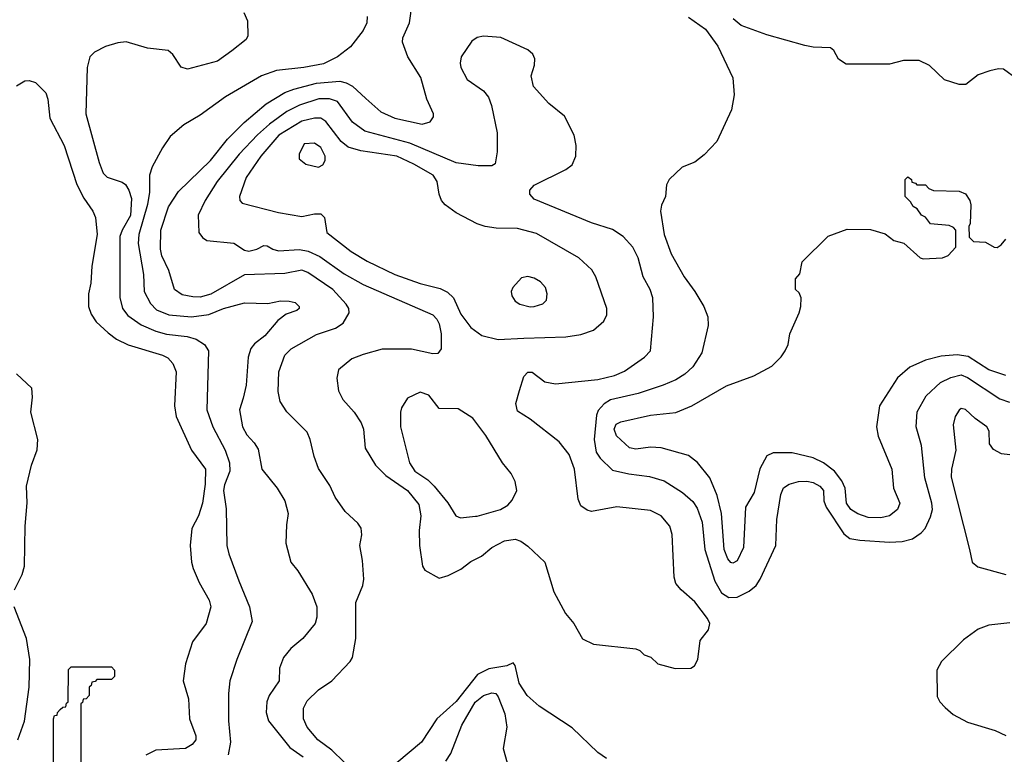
# Model space of a CAD drawing. Extents: x 997028 to 1115134, y 536408 to 618974.
# Tile 191 of 256: x 1043021 to 1047679, y 557977 to 561451. Entities that reach past the tile are written whole.
import ezdxf

# ---------------------------------------------------------------- set-up
doc = ezdxf.new("R2010")
doc.units = 0

msp = doc.modelspace()

# ---------------------------------------------------------------- linework, layer by layer
at = {"layer": '0CON10XD'}
for points in [[(1044555, 557940), (1044497, 557997), (1044430.5, 558045), (1044380.8, 558105), (1044363.9, 558145), (1044363.8, 558195), (1044380.2, 558229.8), (1044435, 558281.8), (1044496.9, 558325), (1044583.8, 558415), (1044595.6, 558434.4), (1044610.5, 558525), (1044610.7, 558695), (1044643.8, 558775), (1044648.9, 558805), (1044642.8, 558892.8), (1044630, 558965), (1044639.2, 559015), (1044635.8, 559045.8), (1044619.7, 559069.7), (1044561.2, 559125), (1044512.8, 559192.8), (1044487.8, 559247.8), (1044435, 559328.8), (1044413.6, 559385), (1044395.4, 559465.4), (1044380.2, 559500.2), (1044285, 559596), (1044253.3, 559645), (1044242.8, 559692.8), (1044246.4, 559785), (1044275.5, 559865), (1044305, 559894.5), (1044425, 559961.6), (1044515, 559991.8), (1044551.1, 560015), (1044578.8, 560065), (1044577.1, 560085), (1044565.2, 560105.2), (1044501.5, 560175), (1044384.5, 560254.5), (1044355, 560265.8), (1044275, 560250.5), (1044085, 560243.5), (1043925, 560152.5), (1043875, 560139.3), (1043839.2, 560140.8), (1043790.1, 560150.1), (1043753.5, 560175), (1043725.8, 560265), (1043693.6, 560333.6), (1043686.9, 560365), (1043688.2, 560455), (1043725.4, 560565), (1043771.3, 560638.7), (1043923.9, 560785), (1044003.6, 560886.4), (1044082.9, 560965), (1044186.6, 561053.4), (1044274.4, 561105.6), (1044317.4, 561122.6), (1044425, 561149.8), (1044535, 561159.2), (1044565, 561152.5), (1044595, 561136.7), (1044657.5, 561077.5), (1044728.6, 561015), (1044795, 560984.7), (1044925, 560956.2), (1044962.7, 560967.3), (1044979.1, 560990.9), (1044978.6, 561005), (1044946.2, 561075), (1044917.9, 561177.9), (1044857.1, 561275), (1044831.4, 561345), (1044832.9, 561365), (1044864.4, 561435.6), (1044877.5, 561525)], [(1044081.2, 561485), (1044098.8, 561445), (1044100, 561375), (1044092.7, 561357.3), (1044025, 561303.3), (1043956.7, 561255), (1043815, 561216.7), (1043785, 561225.8), (1043745, 561285.8), (1043723.8, 561305), (1043625, 561315.5), (1043525, 561346.5), (1043485, 561341.5), (1043426, 561324), (1043375, 561296.7), (1043352.2, 561275), (1043340.5, 561225), (1043333.6, 561005), (1043396.7, 560775), (1043415.4, 560725.4), (1043435, 560705.6), (1043505, 560682.5), (1043520.6, 560670.6), (1043536.9, 560645), (1043549, 560605), (1043545.2, 560525), (1043504.8, 560455), (1043494.8, 560425), (1043493.8, 560276.2), (1043495, 560136.7), (1043507.5, 560085), (1043532.5, 560052.5), (1043595, 560007.9), (1043665, 559978.4), (1043715, 559963), (1043812.6, 559952.6), (1043855, 559940.4), (1043894.7, 559914.7), (1043914.6, 559885), (1043905.4, 559605), (1043934.6, 559525), (1043992.2, 559415), (1044013.3, 559355), (1044014.8, 559315), (1043988.9, 559251.1), (1043984.3, 559225), (1043996.9, 559136.9), (1044000.5, 558965), (1044009.5, 558925), (1044057.7, 558797.7), (1044108.1, 558675), (1044120.8, 558605), (1044047.8, 558425), (1044014.6, 558325), (1044007.9, 558265), (1044007.9, 558135), (1044018.5, 558035), (1044007.5, 557975)], [(1044664.7, 561465), (1044662.7, 561435), (1044645, 561399.5), (1044585, 561322.7), (1044524.4, 561275.6), (1044457.6, 561242.4), (1044365, 561223.9), (1044235, 561209.7), (1044164.2, 561185), (1043995, 561085.5), (1043875, 560998.6), (1043796.6, 560953.4), (1043732.1, 560897.9), (1043695.7, 560845), (1043647.5, 560755), (1043634.7, 560715.3), (1043634.7, 560635), (1043625, 560577.5), (1043583.9, 560435), (1043581.7, 560391.7), (1043605.9, 560245), (1043609.1, 560165), (1043639.1, 560109.1), (1043668.6, 560078.6), (1043726.2, 560055), (1043834.3, 560045.7), (1043915, 560056.9), (1043985.2, 560084.8), (1044085, 560112.5), (1044195, 560108.1), (1044255, 560121.2), (1044295, 560120), (1044323.6, 560113.6), (1044342.5, 560095), (1044342.5, 560085), (1044332.5, 560075), (1044281.7, 560058.3), (1044241.4, 560028.6), (1044180.5, 559955), (1044132.1, 559917.9), (1044113.7, 559896.3), (1044101.5, 559855), (1044092, 559722), (1044078.4, 559661.6), (1044060.4, 559605), (1044075.5, 559525), (1044095, 559488), (1044130.3, 559450.3), (1044149.1, 559419.1), (1044165.8, 559325), (1044239.2, 559235), (1044274.3, 559175), (1044290.8, 559115), (1044282.3, 559062.3), (1044280, 558975), (1044303.8, 558885), (1044336, 558845), (1044405, 558733.8), (1044425.7, 558675), (1044426.9, 558625), (1044418.6, 558595), (1044360.8, 558525), (1044303.4, 558476.6), (1044268.9, 558435), (1044250.5, 558385), (1044247.5, 558325), (1044201.5, 558255), (1044190, 558225), (1044186.9, 558175), (1044197.1, 558135), (1044299.4, 558009.4), (1044362.5, 557965)], [(1046185, 561462.5), (1046265, 561406), (1046323.3, 561325), (1046394, 561175), (1046400, 561095), (1046388.8, 561025), (1046318.8, 560875), (1046258.3, 560811.7), (1046215, 560776.7), (1046155, 560753.3), (1046092.5, 560695), (1046080.7, 560669.3), (1046076.2, 560615), (1046056.8, 560573.2), (1046052.7, 560545), (1046068.9, 560435), (1046102.9, 560342.9), (1046164.5, 560235), (1046215, 560165.8), (1046256.9, 560095), (1046275.6, 560045), (1046277.8, 560005), (1046248.1, 559875), (1046205, 559809.2), (1046166.9, 559775), (1046125, 559747.9), (1046065, 559722.5), (1045946.4, 559683.6), (1045816.3, 559653.7), (1045785, 559634.7), (1045756.6, 559603.4), (1045749.4, 559580.6), (1045738.4, 559465), (1045748.4, 559405), (1045766.9, 559376.9), (1045825, 559320.9), (1045902.9, 559302.9)], [(1047738.7, 561168.7), (1047675, 561216), (1047651.2, 561218.8), (1047610.8, 561209.2), (1047555, 561190), (1047495.9, 561144.1), (1047465, 561143.8), (1047396.4, 561166.4), (1047325, 561233.3), (1047275, 561258), (1047202.3, 561257.7), (1047135, 561240), (1046930.7, 561240.7), (1046894.1, 561264.1), (1046872.5, 561305), (1046857, 561317), (1046775, 561320.8), (1046735, 561329.2), (1046555, 561378.5), (1046433.8, 561423.8), (1046395.5, 561455)], [(1046122.3, 558382.3), (1046195, 558383.8), (1046213.3, 558395), (1046228.8, 558425), (1046240, 558515), (1046278.8, 558565), (1046285.8, 558595), (1046275, 558618.8), (1046215, 558698.6), (1046149.2, 558755), (1046124.2, 558785), (1046117.5, 558815), (1046106.8, 559016.8), (1046096.4, 559056.4), (1046055, 559104), (1046005, 559130), (1045845, 559147.8), (1045725, 559124.4), (1045705, 559130.6), (1045675, 559152.5), (1045662.6, 559182.6), (1045645.5, 559325), (1045620.8, 559395), (1045572, 559455), (1045435, 559562), (1045375, 559600), (1045368, 559635), (1045385, 559697.5), (1045406.4, 559763.6), (1045425, 559783.3), (1045445, 559783.3), (1045505, 559738), (1045555, 559729.1), (1045755, 559749.7), (1045835, 559767.8), (1045881.8, 559788.2), (1045977.1, 559855), (1046005.6, 559885), (1046019.5, 560045), (1046016.5, 560135), (1046002.7, 560175), (1045970.4, 560235), (1045946.4, 560325), (1045920.6, 560375), (1045875.4, 560425.4), (1045825, 560458.1), (1045725, 560489.5), (1045455, 560601.4), (1045434.2, 560625), (1045434.2, 560645), (1045455, 560668), (1045605, 560742), (1045635, 560763.8), (1045651.4, 560805), (1045652.9, 560855), (1045644.2, 560905), (1045597.5, 560995), (1045524, 561055), (1045452, 561135), (1045440, 561185), (1045456, 561235), (1045458, 561265), (1045447.9, 561287.9), (1045425, 561308), (1045297, 561367), (1045215, 561372.5), (1045185, 561365.8), (1045160.3, 561349.7), (1045109.2, 561275), (1045104.2, 561245), (1045108, 561225), (1045138.3, 561168.3), (1045215, 561113.8), (1045238, 561085), (1045252.5, 561045), (1045278.9, 560915), (1045280, 560825), (1045270.7, 560769.3), (1045255, 560758.8), (1045189.1, 560759.1), (1045085, 560774.2), (1044867, 560867), (1044653.2, 560923.2), (1044595.9, 560965.9), (1044524.3, 561064.3), (1044486.5, 561076.5), (1044435.7, 561075.7), (1044345, 561046), (1044285, 561015.7), (1044202.7, 560957.3), (1044145, 560906.3), (1044058.3, 560815), (1043954.8, 560685.2), (1043898, 560595), (1043865, 560526.2), (1043868.1, 560445), (1043885, 560420), (1043906.7, 560406.7), (1044033.8, 560393.8), (1044085, 560360), (1044105, 560355.8), (1044142.5, 560365), (1044175, 560382.5), (1044191.7, 560381.7), (1044217.5, 560365), (1044245, 560357.1), (1044345, 560363.8), (1044385, 560356.2), (1044440.5, 560330.5), (1044555, 560248.8), (1044645, 560198.2), (1044975.8, 560055), (1044994.4, 560035), (1045005, 560012), (1045015.3, 559965), (1045014.4, 559895), (1044998.3, 559871.7), (1044975, 559870.5), (1044875, 559893.1), (1044735, 559892.9), (1044645, 559868.1), (1044592.4, 559847.6), (1044528.8, 559795), (1044520.8, 559755), (1044528.6, 559695), (1044550, 559655), (1044602.9, 559595), (1044635.6, 559545), (1044646.4, 559515), (1044655.6, 559425), (1044703.9, 559343.9), (1044753.1, 559295), (1044855, 559224.5), (1044908.7, 559158.7), (1044918.9, 559105), (1044910.5, 559035), (1044911.9, 558965), (1044927, 558867), (1044937, 558847), (1045005, 558810), (1045047.3, 558822.7), (1045107, 558853), (1045155, 558889.2), (1045205, 558914.4), (1045254.7, 558955.3), (1045314.2, 558985.8), (1045365, 558994.7), (1045391.1, 558985), (1045425, 558961.5), (1045505.6, 558885), (1045546.9, 558745), (1045602.6, 558642.6), (1045642, 558595), (1045682.7, 558522.7), (1045735, 558497.5), (1045936.1, 558476.1), (1045955, 558467.5), (1045975, 558447.5), (1046006.1, 558436.1), (1046040, 558405), (1046122.3, 558382.3)], [(1043005, 561137.5), (1043045, 561161.2), (1043065, 561163.8), (1043095, 561153.8), (1043143.8, 561105), (1043154.3, 561075), (1043162.9, 560985), (1043231.8, 560855), (1043290.7, 560670.7), (1043325, 560606.9), (1043367.5, 560545), (1043380, 560515), (1043387.3, 560435), (1043361.5, 560285), (1043356.7, 560205), (1043346.9, 560155), (1043346.7, 560095), (1043358.3, 560058.3), (1043382.1, 560022.1), (1043439.1, 559969.1), (1043479.5, 559939.5), (1043533.5, 559913.5), (1043696.2, 559865), (1043721.1, 559851.1), (1043745.6, 559825), (1043760.5, 559785), (1043753.3, 559625), (1043761.5, 559575), (1043833.3, 559415), (1043899.6, 559325), (1043897.8, 559255), (1043885.3, 559164.7), (1043866.9, 559105), (1043834.6, 559045.4), (1043827.5, 558965), (1043833.1, 558885), (1043841.2, 558855), (1043869.7, 558789.7), (1043917.5, 558705), (1043925.6, 558675), (1043902.9, 558595), (1043838.8, 558508.8), (1043804.4, 558405), (1043794.4, 558325), (1043818.9, 558238.9), (1043823.5, 558145), (1043853.5, 558065), (1043853.5, 558045), (1043837.1, 558022.9), (1043805, 558004.7), (1043665, 557996.2), (1043617.4, 557972.6)], [(1045285, 559937.7), (1045405, 559944.1), (1045605, 559950.3), (1045675, 559961.5), (1045735, 559983.1), (1045784, 560025), (1045798.6, 560055), (1045797.5, 560085), (1045746.9, 560235), (1045727.6, 560267.6), (1045666, 560325), (1045465, 560440), (1045375, 560464), (1045274.6, 560464.6), (1045222.9, 560472.9), (1045185, 560485.7), (1045085, 560537.5), (1045033.1, 560575), (1045015.6, 560595), (1045004.5, 560625), (1044995.5, 560685), (1044976.7, 560715), (1044885, 560768.1), (1044805, 560804.8), (1044635, 560830.8), (1044575, 560847.6), (1044541.6, 560875), (1044469.3, 560969.3), (1044445, 560984.2), (1044415, 560984.8), (1044355, 560971.2), (1044247.1, 560905), (1044161.2, 560805), (1044092.3, 560705), (1044060, 560615), (1044061.4, 560595), (1044072.8, 560582.8), (1044245, 560539.3), (1044355, 560520), (1044415, 560533.1), (1044445, 560532.9), (1044462.9, 560515), (1044473.1, 560445), (1044589.5, 560355), (1044665, 560308.7), (1044795.8, 560245), (1044915, 560203.2), (1045009.7, 560179.7), (1045045, 560162.9), (1045073.5, 560135), (1045108.3, 560058.3), (1045155, 559995.8), (1045207, 559957), (1045285, 559937.7)], [(1044435, 560752.5), (1044455, 560764.2), (1044465.5, 560785), (1044465.4, 560805), (1044445, 560845.7), (1044415, 560867.1), (1044365.9, 560864.1), (1044343.1, 560815), (1044342.5, 560792.5), (1044375, 560767.5), (1044435, 560752.5)], [(1047685, 559768.4), (1047605.6, 559795), (1047507.2, 559857.2), (1047455, 559866.5), (1047380.1, 559859.9), (1047305, 559840.9), (1047232.2, 559807.8), (1047172.6, 559757.4), (1047087.8, 559625), (1047074.6, 559525.4), (1047081.9, 559481.9), (1047146.5, 559325), (1047154.5, 559235), (1047184.5, 559165), (1047173.3, 559135), (1047135.2, 559104.8), (1047094.7, 559094.7), (1047035, 559096), (1046985, 559114.7), (1046952.5, 559135), (1046932, 559165), (1046925.9, 559235), (1046910.1, 559270.1), (1046875.6, 559315.6), (1046822.9, 559355), (1046775, 559379.1), (1046675, 559402.2), (1046585, 559402.9), (1046555, 559388.6), (1046522.7, 559327.3), (1046495.5, 559214.5), (1046453.8, 559145), (1046444.5, 558955), (1046415, 558892.5), (1046395, 558880.8), (1046385, 558884.2), (1046371.3, 558901.3), (1046353.3, 558945), (1046340, 559115), (1046320.3, 559200.3), (1046285.6, 559285), (1046227.4, 559357.4), (1046185, 559390.6), (1046055, 559426.7), (1046005, 559429.5), (1045935, 559419.6), (1045905, 559426.4), (1045843.6, 559483.6), (1045832.9, 559515), (1045842.6, 559537.4), (1045865, 559549.2), (1046005, 559580.5), (1046125, 559592.5), (1046200.8, 559625), (1046365, 559718.9), (1046493, 559767), (1046578.3, 559811.7), (1046623, 559857), (1046642, 559885), (1046656, 559915), (1046664, 559965), (1046708.8, 560065), (1046716.7, 560095), (1046717.5, 560135), (1046708.3, 560158.3), (1046690, 560175), (1046690, 560225), (1046711.7, 560248.3), (1046722.5, 560305), (1046845, 560427.5), (1046935, 560460), (1047045, 560458.8), (1047115, 560437.5), (1047156.4, 560406.4), (1047203.6, 560393.6), (1047280, 560325), (1047295, 560320), (1047386.2, 560323.8), (1047412.5, 560335), (1047450, 560375), (1047450, 560455), (1047438.3, 560468.3), (1047417, 560477), (1047330, 560485), (1047306.4, 560516.4), (1047287, 560527), (1047266.4, 560556.4), (1047247, 560567), (1047235, 560590), (1047210, 560615), (1047210, 560695), (1047221.7, 560708.3), (1047240, 560695), (1047241.7, 560681.7), (1047258.3, 560678.3), (1047265, 560670), (1047305, 560670), (1047321.7, 560651.7), (1047343, 560643), (1047465, 560640), (1047495, 560626.7), (1047515.9, 560595.9), (1047520, 560575), (1047517.5, 560485), (1047510, 560475), (1047511.7, 560421.7), (1047532.5, 560402.5), (1047589.3, 560399.3), (1047630, 560375), (1047645, 560373.3), (1047663.9, 560386.1), (1047685, 560413.3)], [(1045435, 560092.5), (1045455, 560094.2), (1045495, 560106.7), (1045513.3, 560125), (1045516.2, 560155), (1045508, 560185), (1045485, 560211.2), (1045455, 560228.8), (1045425, 560236.2), (1045395, 560230), (1045353.8, 560185), (1045346.2, 560165), (1045348.8, 560145), (1045365, 560120), (1045387.5, 560105), (1045435, 560092.5)], [(1042996.1, 558755), (1043032.3, 558827.7), (1043043.3, 558866.7), (1043046.2, 559055), (1043056.2, 559166.2), (1043052.9, 559245), (1043076.4, 559343.6), (1043103, 559417), (1043106.9, 559465), (1043073.3, 559595), (1043081.2, 559665), (1043078.3, 559708.3), (1043005.6, 559775.6)], [(1045902.9, 559302.9), (1046000.4, 559290.4), (1046070.1, 559270.1), (1046155.6, 559215.6), (1046205, 559172.9), (1046225, 559140.6), (1046249.8, 559075), (1046261.4, 558945), (1046308.7, 558795), (1046340.1, 558740.1), (1046375, 558718.6), (1046415, 558720.5), (1046470.9, 558749.1), (1046504.5, 558775), (1046524.3, 558805.7), (1046598.5, 558965), (1046603.1, 559086.9), (1046621.1, 559205), (1046633.5, 559236.5), (1046660.8, 559255), (1046705, 559267.4), (1046745, 559269.2), (1046775, 559261.6), (1046805.6, 559245), (1046823.3, 559225), (1046825.5, 559175), (1046835.4, 559145), (1046919.1, 559019.1), (1046947.7, 558997.7), (1046995, 558988.8), (1047135, 558979.6), (1047195, 558983.1), (1047245, 558995.5), (1047285.9, 559024.1), (1047303.5, 559045), (1047330.1, 559099.9), (1047338.1, 559135), (1047336.3, 559165), (1047302.5, 559285), (1047286.6, 559436.6), (1047260.9, 559525), (1047265.7, 559595.7), (1047308.3, 559671.7), (1047376.5, 559735), (1047425, 559758.6), (1047475, 559771.9), (1047505, 559759.2), (1047658.1, 559658.1), (1047702.6, 559642.6)], [(1045105.8, 559095.8), (1045177.1, 559102.9), (1045185, 559103.6), (1045295.9, 559134.1), (1045330, 559155), (1045350.9, 559179.1), (1045372, 559225), (1045365, 559266.7), (1045345.5, 559305.5), (1045304.2, 559355), (1045225.5, 559485), (1045165, 559565.8), (1045095, 559610), (1045005, 559612), (1044956.7, 559675), (1044915, 559688.6), (1044855, 559661.2), (1044827.1, 559615), (1044822.2, 559595), (1044821.5, 559525), (1044865.3, 559355), (1044890.4, 559315), (1044950.8, 559275), (1044981.8, 559245), (1045045.9, 559165.9), (1045084.5, 559104.5), (1045105.8, 559095.8)], [(1047705, 559392.3), (1047665, 559397.6), (1047627.8, 559417.8), (1047609.1, 559445), (1047606.2, 559505), (1047596.5, 559525), (1047540.6, 559565), (1047495, 559607.8), (1047475, 559611.4), (1047465, 559604.3), (1047446.4, 559575), (1047436.1, 559535), (1047448.5, 559415), (1047429.4, 559325), (1047427.3, 559287.3), (1047513.5, 558945), (1047525.8, 558885), (1047553.8, 558863.8), (1047685, 558827.3)], [(1043012.2, 558045), (1043043, 558133), (1043066.2, 558295), (1043068.5, 558425), (1043052.6, 558525), (1042994.1, 558675)], [(1047705, 558598.9), (1047605, 558586.9), (1047555, 558568.6), (1047485, 558518), (1047381.2, 558415), (1047360, 558375), (1047360.7, 558250.7), (1047373.3, 558225), (1047398.8, 558198.8), (1047436.2, 558165), (1047505, 558129.5), (1047635, 558090.2), (1047685.9, 558065.9)], [(1043180, 557935), (1043180, 558145), (1043185, 558160), (1043198.3, 558161.7), (1043200, 558175), (1043211.7, 558188.3), (1043225, 558200), (1043238.3, 558201.7), (1043241.7, 558218.3), (1043250, 558225), (1043251.7, 558378.3), (1043265, 558390), (1043455, 558390), (1043470, 558375), (1043470, 558345), (1043455, 558330), (1043385, 558330), (1043378.3, 558321.7), (1043361.7, 558318.3), (1043358.3, 558301.7), (1043350, 558295), (1043350, 558255), (1043335, 558240), (1043321.7, 558238.3), (1043318.3, 558221.7), (1043310, 558215), (1043310, 557905)], [(1045797, 557957), (1045755, 557986), (1045635, 558102), (1045477.5, 558205), (1045421.4, 558255), (1045384, 558314), (1045365, 558397.5), (1045355, 558410), (1045324.5, 558395.5), (1045239.5, 558380.5), (1045186, 558354), (1045085, 558225.9), (1044994.8, 558145.2), (1044920.9, 558035), (1044805, 557936.5)], [(1045036, 557944), (1045059.8, 557980.2), (1045112.7, 558115), (1045175, 558223.8), (1045215, 558254.6), (1045255, 558267.5), (1045273.3, 558265), (1045285, 558248), (1045315, 558167.5), (1045324.6, 558105), (1045307.5, 558005), (1045326.8, 557936.8)]]:
    msp.add_lwpolyline(points, dxfattribs=at)

doc.saveas('drawing.dxf')
